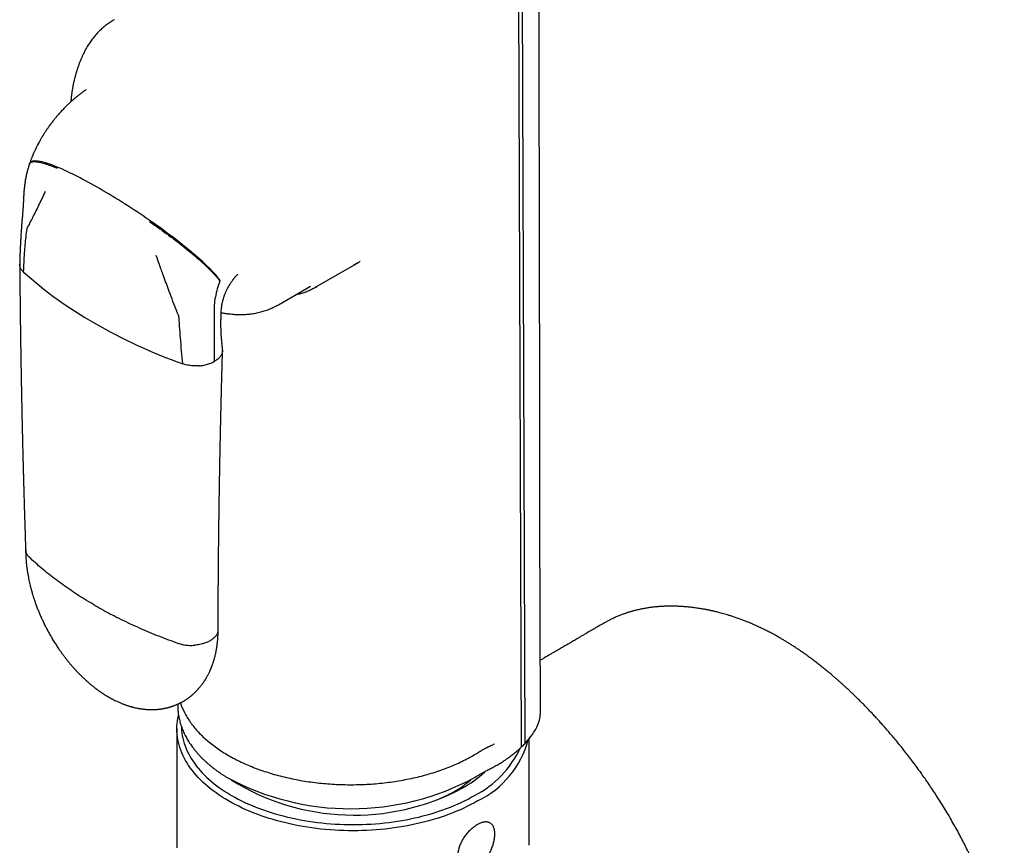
# Model space of a CAD drawing. Header units: millimetres. Extents: x 8 to 734, y 12 to 900.
# Tile 5 of 21: x 640 to 708, y 204 to 260. Entities that reach past the tile are written whole.
import ezdxf

# ---------------------------------------------------------------- set-up
doc = ezdxf.new("R2010")
doc.units = ezdxf.units.MM

msp = doc.modelspace()

# ---------------------------------------------------------------- linework, layer by layer
at = {"color": 7, "linetype": 'Continuous', "lineweight": 30}
for p, q in [((674.261, 319.944), (674.653, 210.621)), ((674.499, 320.092), (674.89, 210.847)), ((641.167, 250.38), (641.15, 250.331)), ((640.827, 248.957), (640.827, 248.957)), ((640.754, 248.121), (640.754, 248.122)), ((660.592, 241.91), (663.562, 243.625)), ((658.115, 240.745), (660.3, 242.006)), ((653.756, 239.327), (653.756, 240.547)), ((654.983, 240.096), (654.987, 240.096)), ((653.756, 239.124), (653.756, 239.327)), ((653.756, 236.888), (653.756, 239.124)), ((680.327, 219.088), (680.322, 219.085)), ((651.244, 213.551), (651.244, 213.491)), ((651.193, 211.862), (651.193, 203.942)), ((675.193, 203.942), (675.193, 211.215)), ((671.506, 208.577), (671.568, 208.615)), ((671.568, 208.615), (671.602, 208.635))]:
    msp.add_line(p, q, dxfattribs=at)
at = {"color": 7, "linetype": 'Continuous', "lineweight": 30, "flags": 128}
for points in [[(675.948, 212.869), (675.924, 226.114), (675.91, 233.445), (675.846, 269.551), (675.802, 294.432), (675.787, 303.271), (675.778, 308.581), (675.755, 322.006)], [(671.678, 206.964), (671.453, 206.837), (671.223, 206.714), (670.986, 206.595), (670.745, 206.479), (670.498, 206.366), (670.246, 206.258), (669.99, 206.153), (669.729, 206.052), (669.463, 205.956), (669.193, 205.863), (668.919, 205.774), (668.641, 205.69), (668.359, 205.61), (668.074, 205.534), (667.785, 205.462), (667.493, 205.395), (667.199, 205.332), (666.901, 205.274), (666.601, 205.22), (666.299, 205.171), (665.994, 205.126), (665.688, 205.086), (665.38, 205.051), (665.07, 205.02), (664.759, 204.994), (664.447, 204.973), (664.134, 204.956), (663.821, 204.944), (663.507, 204.937), (663.193, 204.935), (662.879, 204.937), (662.565, 204.944), (662.251, 204.956), (661.939, 204.973), (661.627, 204.994), (661.316, 205.02), (661.006, 205.051), (660.698, 205.086), (660.392, 205.126), (660.087, 205.171), (659.785, 205.22), (659.485, 205.274), (659.187, 205.332), (658.893, 205.395), (658.601, 205.462), (658.312, 205.534), (658.027, 205.61), (657.745, 205.69), (657.467, 205.774), (657.193, 205.863), (656.923, 205.956), (656.657, 206.052), (656.396, 206.153), (656.14, 206.258), (655.888, 206.366), (655.641, 206.479), (655.4, 206.595), (655.163, 206.714), (654.933, 206.837), (654.708, 206.964), (654.488, 207.094), (654.275, 207.227), (654.068, 207.363), (653.867, 207.503), (653.673, 207.645), (653.485, 207.79), (653.303, 207.938), (653.129, 208.089), (652.961, 208.243), (652.801, 208.399), (652.647, 208.557), (652.501, 208.717), (652.362, 208.88), (652.23, 209.045), (652.106, 209.211), (651.99, 209.38), (651.881, 209.55), (651.78, 209.722), (651.687, 209.895), (651.602, 210.069), (651.525, 210.245), (651.455, 210.422), (651.394, 210.6), (651.341, 210.779), (651.296, 210.958), (651.259, 211.138), (651.23, 211.319), (651.209, 211.5), (651.197, 211.681), (651.193, 211.862), (651.197, 212.044), (651.209, 212.225), (651.23, 212.406), (651.259, 212.586), (651.296, 212.766), (651.302, 212.793)], [(651.494, 212.035), (651.497, 211.93), (651.509, 211.754), (651.529, 211.577), (651.557, 211.401), (651.593, 211.226), (651.637, 211.051), (651.689, 210.876), (651.749, 210.703), (651.816, 210.53), (651.892, 210.359), (651.975, 210.189), (652.066, 210.02), (652.164, 209.853), (652.27, 209.687), (652.384, 209.522), (652.504, 209.36), (652.633, 209.199), (652.768, 209.041), (652.911, 208.884), (653.06, 208.73), (653.217, 208.578), (653.381, 208.429), (653.551, 208.282), (653.727, 208.137), (653.911, 207.995), (654.1, 207.857), (654.296, 207.721), (654.498, 207.588), (654.706, 207.458), (654.92, 207.331), (655.139, 207.208), (655.364, 207.088), (655.594, 206.971), (655.83, 206.858), (656.07, 206.749), (656.316, 206.643), (656.566, 206.541), (656.821, 206.443), (657.08, 206.348), (657.343, 206.258), (657.61, 206.171), (657.881, 206.089), (658.156, 206.011), (658.434, 205.937), (658.716, 205.867), (659, 205.802), (659.287, 205.74), (659.577, 205.684), (659.87, 205.631), (660.165, 205.583), (660.462, 205.54), (660.76, 205.501), (661.061, 205.466), (661.363, 205.436), (661.666, 205.411), (661.97, 205.39), (662.275, 205.374), (662.581, 205.362), (662.887, 205.355), (663.193, 205.353), (663.499, 205.355), (663.805, 205.362), (664.111, 205.374), (664.416, 205.39), (664.72, 205.411), (665.023, 205.436), (665.325, 205.466), (665.626, 205.501), (665.924, 205.54), (666.221, 205.583), (666.516, 205.631), (666.808, 205.684), (667.099, 205.74), (667.386, 205.802), (667.67, 205.867), (667.952, 205.937), (668.23, 206.011), (668.505, 206.089), (668.776, 206.171), (669.043, 206.258), (669.306, 206.348), (669.565, 206.443), (669.82, 206.541), (670.07, 206.643), (670.315, 206.749), (670.556, 206.858), (670.792, 206.971), (671.022, 207.088), (671.247, 207.208), (671.466, 207.331)], [(651.193, 203.942), (651.197, 203.76)]]:
    msp.add_lwpolyline(points, dxfattribs=at)
at = {"color": 7, "linetype": 'Continuous', "lineweight": 30}
for centre, radius, start, end in [((659.229, 263.534), 27.651, 227.99493, 240.35918), ((659.496, 240.29), 5.76, 159.0144, 170.28016), ((658.674, 245.231), 3.835, 297.86917, 302.16979), ((664.637, 272.902), 38.468, 240.25894, 250.17665), ((668.842, 212.82), 6.507, 295.84263, 344.97148), ((668.28, 213.524), 6.964, 297.22731, 334.80967), ((666.603, 214.905), 8.142, 299.53906, 313.00977), ((663.043, 224.179), 17.75, 241.65478, 298.46603), ((663.253, 221.745), 15.751, 237.93969, 297.87663)]:
    msp.add_arc(centre, radius, start, end, dxfattribs=at)
for start_param, end_param in [(2.460092, 3.182405), (1.949101, 2.460092), (1.43811, 1.949101), (0.378304, 1.43811)]:
    msp.add_ellipse((647.769, 246.067), major_axis=(6.58, -4.358), ratio=0.154614, start_param=start_param, end_param=end_param, dxfattribs=at)
for points, knots in [([(646.916, 260.144), (646.878, 260.122), (646.793, 260.072), (646.662, 259.988), (646.524, 259.893), (646.389, 259.794), (646.257, 259.689), (646.129, 259.58), (646.003, 259.466), (645.882, 259.348), (645.763, 259.225), (645.649, 259.097), (645.537, 258.965), (645.43, 258.828), (645.326, 258.687), (645.226, 258.542), (645.129, 258.392), (645.037, 258.237), (644.949, 258.079), (644.865, 257.919), (644.814, 257.811), (644.789, 257.758)], [0, 0, 0, 0, 0.040625, 0.092802, 0.144987, 0.19721, 0.249502, 0.301892, 0.354408, 0.40708, 0.459933, 0.512993, 0.566284, 0.619827, 0.673642, 0.727747, 0.782155, 0.836879, 0.891927, 0.947304, 1, 1, 1, 1]), ([(644.79, 257.76), (644.762, 257.699), (644.703, 257.571), (644.621, 257.375), (644.54, 257.169), (644.464, 256.961), (644.393, 256.75), (644.327, 256.535), (644.266, 256.318), (644.21, 256.097), (644.158, 255.873), (644.112, 255.647), (644.071, 255.418), (644.035, 255.186), (644.004, 254.951), (643.981, 254.742), (643.971, 254.61), (643.966, 254.557)], [0, 0, 0, 0, 0.060604, 0.126613, 0.19301, 0.259811, 0.327035, 0.394695, 0.462806, 0.531377, 0.600417, 0.66993, 0.739917, 0.810373, 0.881292, 0.952659, 1, 1, 1, 1]), ([(644.64, 255.115), (644.609, 255.091), (644.552, 255.048), (644.476, 254.989), (644.415, 254.94), (644.365, 254.9), (644.324, 254.866), (644.281, 254.83), (644.232, 254.789), (644.176, 254.741), (644.122, 254.696), (644.074, 254.653), (644.024, 254.609), (643.969, 254.559), (643.915, 254.51), (643.866, 254.465), (643.819, 254.421), (643.767, 254.372), (643.695, 254.302), (643.6, 254.209), (643.494, 254.101), (643.388, 253.989), (643.283, 253.877), (643.179, 253.761), (643.082, 253.651), (643.003, 253.557), (642.935, 253.476), (642.87, 253.397), (642.804, 253.315), (642.734, 253.225), (642.659, 253.128), (642.58, 253.023), (642.5, 252.913), (642.429, 252.813), (642.368, 252.725), (642.314, 252.645), (642.261, 252.566), (642.209, 252.487), (642.159, 252.41), (642.118, 252.345), (642.087, 252.294), (642.065, 252.259), (642.045, 252.226), (642.022, 252.189), (641.991, 252.137), (641.95, 252.068), (641.899, 251.98), (641.841, 251.877), (641.775, 251.757), (641.731, 251.672), (641.707, 251.627)], [0, 0, 0, 0, 0.025334, 0.046262, 0.062768, 0.076238, 0.08763, 0.097646, 0.112069, 0.129559, 0.145268, 0.157684, 0.171397, 0.188646, 0.20561, 0.218985, 0.231661, 0.247534, 0.26501, 0.296758, 0.333675, 0.363709, 0.396533, 0.433609, 0.464696, 0.491775, 0.513321, 0.533686, 0.557753, 0.582179, 0.607693, 0.637594, 0.668203, 0.696587, 0.717573, 0.738515, 0.759736, 0.780652, 0.801164, 0.819563, 0.830903, 0.840138, 0.846849, 0.856339, 0.868606, 0.886986, 0.90934, 0.935649, 0.965883, 1, 1, 1, 1]), ([(645.017, 255.388), (645.01, 255.384), (644.99, 255.37), (644.96, 255.349), (644.926, 255.325), (644.891, 255.3), (644.848, 255.269), (644.791, 255.228), (644.72, 255.175), (644.668, 255.136), (644.64, 255.115)], [0, 0, 0, 0, 0.050423, 0.154867, 0.236879, 0.317947, 0.430284, 0.581456, 0.771384, 1, 1, 1, 1]), ([(641.707, 251.627), (641.694, 251.601), (641.67, 251.555), (641.638, 251.492), (641.615, 251.445), (641.598, 251.412), (641.586, 251.386), (641.575, 251.363), (641.563, 251.338), (641.55, 251.31), (641.535, 251.28), (641.514, 251.235), (641.488, 251.178), (641.458, 251.112), (641.433, 251.055), (641.411, 251.006), (641.392, 250.962), (641.372, 250.914), (641.348, 250.857), (641.319, 250.785), (641.286, 250.702), (641.249, 250.605), (641.208, 250.497), (641.181, 250.421), (641.167, 250.381)], [0, 0, 0, 0, 0.062567, 0.112948, 0.150684, 0.177043, 0.194194, 0.212212, 0.232413, 0.254781, 0.279297, 0.305941, 0.363777, 0.4165, 0.463943, 0.5011, 0.534355, 0.569212, 0.615316, 0.672633, 0.739563, 0.816705, 0.903668, 1, 1, 1, 1]), ([(641.15, 250.331), (641.12, 250.236), (641.059, 250.046), (640.982, 249.765), (640.918, 249.489), (640.864, 249.22), (640.838, 249.045), (640.825, 248.958)], [0, 0, 0, 0, 0.203384, 0.405591, 0.606088, 0.804389, 1, 1, 1, 1]), ([(641.152, 250.329), (641.156, 250.34), (641.165, 250.373), (641.201, 250.413), (641.26, 250.45), (641.337, 250.473), (641.434, 250.485), (641.549, 250.484), (641.682, 250.47), (641.832, 250.444), (642, 250.404), (642.183, 250.352), (642.38, 250.288), (642.59, 250.214), (642.812, 250.128), (642.968, 250.064), (643.046, 250.031)], [0, 0, 0, 0, 0.031871, 0.092697, 0.15605, 0.221995, 0.290548, 0.361676, 0.4353, 0.511303, 0.589532, 0.669789, 0.750364, 0.832432, 0.915734, 1, 1, 1, 1]), ([(640.826, 248.959), (640.814, 248.863), (640.79, 248.672), (640.766, 248.393), (640.756, 248.213), (640.752, 248.123)], [0, 0, 0, 0, 0.335318, 0.668853, 1, 1, 1, 1]), ([(642.228, 248.455), (642.149, 248.293), (642.05, 248.089), (641.933, 247.845), (641.874, 247.722), (641.835, 247.641), (641.816, 247.6)], [0, 0, 0, 0, 0.565773, 0.711544, 0.856294, 1, 1, 1, 1]), ([(640.752, 248.124), (640.749, 248.068), (640.745, 247.961), (640.737, 247.81), (640.73, 247.678), (640.723, 247.563), (640.717, 247.466), (640.713, 247.392), (640.709, 247.329), (640.704, 247.265), (640.699, 247.188), (640.692, 247.097), (640.684, 246.992), (640.675, 246.872), (640.664, 246.738), (640.655, 246.643), (640.65, 246.594)], [0, 0, 0, 0, 0.108642, 0.206951, 0.294434, 0.370676, 0.435341, 0.488164, 0.522711, 0.564269, 0.614184, 0.672744, 0.740252, 0.817044, 0.903492, 1, 1, 1, 1]), ([(641.816, 247.6), (641.748, 247.459), (641.613, 247.178), (641.421, 246.794), (641.243, 246.446), (641.134, 246.237), (641.08, 246.134)], [0, 0, 0, 0, 0.285391, 0.566308, 0.784253, 1, 1, 1, 1]), ([(640.622, 246.319), (640.616, 246.236), (640.605, 246.078), (640.59, 245.851), (640.577, 245.642), (640.565, 245.454), (640.555, 245.285), (640.547, 245.136), (640.54, 245.007), (640.534, 244.899), (640.529, 244.81), (640.526, 244.743), (640.523, 244.694), (640.522, 244.66), (640.52, 244.625), (640.518, 244.581), (640.516, 244.524), (640.513, 244.454), (640.509, 244.366), (640.505, 244.26), (640.5, 244.136), (640.495, 243.997), (640.491, 243.844), (640.487, 243.676), (640.484, 243.56), (640.483, 243.499)], [0, 0, 0, 0, 0.0852342, 0.1642538, 0.2368863, 0.3029716, 0.3623627, 0.4149275, 0.4605459, 0.499081, 0.5308814, 0.5565932, 0.5712269, 0.582745, 0.5935117, 0.6089219, 0.6291947, 0.6543401, 0.683815, 0.723151, 0.7678264, 0.8178486, 0.873221, 0.9339412, 1, 1, 1, 1]), ([(640.65, 246.594), (640.648, 246.571), (640.643, 246.525), (640.637, 246.457), (640.628, 246.39), (640.624, 246.343), (640.622, 246.319)], [0, 0, 0, 0, 0.24656, 0.494414, 0.741571, 1, 1, 1, 1]), ([(649.317, 246.411), (649.436, 246.329), (649.671, 246.166), (650.023, 245.916), (650.37, 245.664), (650.711, 245.413), (651.044, 245.162), (651.361, 244.919), (651.66, 244.683), (651.941, 244.456), (652.21, 244.235), (652.464, 244.02), (652.691, 243.823), (652.892, 243.644), (653.068, 243.483), (653.232, 243.328), (653.385, 243.179), (653.527, 243.037), (653.665, 242.893), (653.797, 242.749), (653.92, 242.607), (654.028, 242.474), (654.088, 242.393), (654.118, 242.353)], [0, 0, 0, 0, 0.067018, 0.133189, 0.198263, 0.262004, 0.324192, 0.384635, 0.439883, 0.493338, 0.544924, 0.594598, 0.642351, 0.680699, 0.717767, 0.753616, 0.788385, 0.822155, 0.855, 0.892632, 0.929241, 0.964979, 1, 1, 1, 1]), ([(640.959, 245.9), (640.937, 245.72), (640.893, 245.357), (640.839, 244.811), (640.791, 244.231), (640.751, 243.622), (640.734, 243.198), (640.725, 242.986)], [0, 0, 0, 0, 0.1859016, 0.3729465, 0.5608081, 0.7811122, 1, 1, 1, 1]), ([(641.08, 246.134), (641.069, 246.112), (641.046, 246.068), (641.017, 246.013), (640.986, 245.981), (640.967, 245.947), (640.962, 245.916), (640.959, 245.9)], [0, 0, 0, 0, 0.279156, 0.5603401, 0.711116, 0.8565617, 1, 1, 1, 1]), ([(640.483, 243.484), (640.485, 243.289), (640.488, 242.906), (640.493, 242.339), (640.498, 241.789), (640.504, 241.255), (640.51, 240.741), (640.516, 240.245), (640.522, 239.768), (640.528, 239.308), (640.534, 238.859), (640.54, 238.424), (640.547, 238.003), (640.553, 237.597), (640.559, 237.208), (640.565, 236.835), (640.571, 236.479), (640.577, 236.139), (640.583, 235.815), (640.589, 235.507), (640.594, 235.215), (640.599, 234.94), (640.604, 234.678), (640.609, 234.428), (640.615, 234.156), (640.621, 233.864), (640.627, 233.554), (640.633, 233.258), (640.64, 232.956), (640.647, 232.65), (640.654, 232.344), (640.659, 232.102), (640.663, 231.922), (640.666, 231.797), (640.669, 231.676), (640.672, 231.553), (640.675, 231.418), (640.679, 231.263), (640.683, 231.087), (640.688, 230.895), (640.693, 230.687), (640.699, 230.463), (640.705, 230.222), (640.711, 229.965), (640.718, 229.693), (640.726, 229.403), (640.734, 229.098), (640.743, 228.777), (640.752, 228.439), (640.762, 228.085), (640.773, 227.715), (640.784, 227.329), (640.796, 226.92), (640.809, 226.488), (640.823, 226.032), (640.838, 225.559), (640.854, 225.067), (640.871, 224.559), (640.882, 224.214), (640.888, 224.038)], [0, 0, 0, 0, 0.0297707, 0.0587154, 0.0868339, 0.1141263, 0.1405925, 0.165782, 0.1901745, 0.21377, 0.2365685, 0.2590108, 0.2806231, 0.3014056, 0.3213582, 0.3404809, 0.3587736, 0.3762365, 0.3928694, 0.4086724, 0.4236455, 0.4377887, 0.4511166, 0.463957, 0.4764447, 0.4930395, 0.5089674, 0.5242285, 0.5388227, 0.5555831, 0.5713681, 0.5861776, 0.5928209, 0.5992474, 0.6054571, 0.6115525, 0.6182004, 0.6264143, 0.6354663, 0.6453562, 0.656084, 0.6676499, 0.6800537, 0.6932955, 0.7073753, 0.722293, 0.7380486, 0.7546422, 0.7720738, 0.7903432, 0.8094505, 0.8293958, 0.8501789, 0.8728503, 0.8964413, 0.9209518, 0.9463817, 0.9727312, 1, 1, 1, 1]), ([(640.725, 242.986), (640.7, 243.011), (640.649, 243.062), (640.588, 243.145), (640.539, 243.232), (640.504, 243.326), (640.484, 243.415), (640.485, 243.474), (640.485, 243.499)], [0, 0, 0, 0, 0.1612126, 0.3273632, 0.4980868, 0.6729099, 0.8598062, 1, 1, 1, 1]), ([(650.275, 242.717), (650.229, 242.843), (650.137, 243.096), (649.973, 243.554), (649.856, 243.887), (649.785, 244.092)], [0, 0, 0, 0, 0.275254, 0.554259, 1, 1, 1, 1]), ([(663.681, 243.694), (663.666, 243.685), (663.629, 243.663), (663.556, 243.619), (663.462, 243.563), (663.349, 243.498), (663.25, 243.442), (663.188, 243.408), (663.169, 243.398)], [0, 0, 0, 0, 0.093824, 0.246883, 0.436804, 0.64968, 0.89602, 1, 1, 1, 1]), ([(654.851, 242.208), (654.871, 242.239), (654.906, 242.293), (654.954, 242.363), (654.993, 242.418), (655.027, 242.464), (655.062, 242.51), (655.1, 242.558), (655.14, 242.607), (655.177, 242.65), (655.205, 242.682), (655.227, 242.706), (655.246, 242.726), (655.264, 242.745), (655.278, 242.759), (655.289, 242.769), (655.298, 242.778), (655.311, 242.79), (655.327, 242.804), (655.335, 242.811), (655.336, 242.811), (655.336, 242.811), (655.336, 242.811)], [0, 0, 0, 0, 0.078016, 0.140753, 0.188678, 0.23213, 0.276002, 0.331433, 0.388005, 0.445763, 0.49774, 0.530149, 0.570655, 0.615785, 0.650992, 0.675671, 0.702773, 0.736323, 0.821401, 0.902877, 0.985694, 1, 1, 1, 1]), ([(651.179, 240.304), (651.094, 240.525), (650.924, 240.97), (650.723, 241.505), (650.573, 241.907), (650.474, 242.176), (650.374, 242.446), (650.308, 242.626), (650.275, 242.717)], [0, 0, 0, 0, 0.27496, 0.553582, 0.664138, 0.775368, 0.887316, 1, 1, 1, 1]), ([(654.215, 240.336), (654.218, 240.383), (654.224, 240.473), (654.24, 240.609), (654.259, 240.74), (654.282, 240.863), (654.307, 240.972), (654.331, 241.068), (654.354, 241.149), (654.377, 241.224), (654.399, 241.29), (654.42, 241.35), (654.444, 241.413), (654.473, 241.487), (654.509, 241.571), (654.548, 241.657), (654.592, 241.749), (654.643, 241.849), (654.702, 241.96), (654.773, 242.083), (654.824, 242.165), (654.851, 242.208)], [0, 0, 0, 0, 0.080576, 0.155979, 0.2259, 0.290112, 0.348475, 0.392593, 0.432694, 0.468978, 0.501727, 0.531339, 0.559225, 0.601935, 0.645945, 0.691346, 0.738278, 0.791291, 0.852526, 0.922071, 1, 1, 1, 1]), ([(659.317, 241.439), (659.347, 241.444), (659.428, 241.46), (659.559, 241.491), (659.708, 241.532), (659.855, 241.578), (659.999, 241.629), (660.141, 241.685), (660.28, 241.747), (660.387, 241.798), (660.447, 241.831), (660.462, 241.839)], [0, 0, 0, 0, 0.073681, 0.200043, 0.326278, 0.452394, 0.578401, 0.704313, 0.830144, 0.955911, 1, 1, 1, 1]), ([(653.756, 240.547), (653.757, 240.61), (653.759, 240.737), (653.773, 240.921), (653.792, 241.096), (653.81, 241.207), (653.818, 241.263)], [0, 0, 0, 0, 0.272402, 0.550861, 0.773729, 1, 1, 1, 1]), ([(651.33, 239.913), (651.326, 239.937), (651.319, 239.986), (651.281, 240.058), (651.243, 240.135), (651.212, 240.218), (651.19, 240.275), (651.179, 240.304)], [0, 0, 0, 0, 0.182398, 0.370964, 0.560891, 0.780534, 1, 1, 1, 1]), ([(654.3, 237.681), (654.298, 237.705), (654.295, 237.748), (654.29, 237.804), (654.287, 237.848), (654.283, 237.889), (654.278, 237.947), (654.272, 238.018), (654.266, 238.089), (654.261, 238.145), (654.257, 238.192), (654.252, 238.245), (654.246, 238.307), (654.239, 238.382), (654.232, 238.459), (654.226, 238.529), (654.221, 238.585), (654.217, 238.646), (654.212, 238.716), (654.208, 238.794), (654.204, 238.879), (654.2, 238.971), (654.197, 239.072), (654.195, 239.174), (654.193, 239.273), (654.193, 239.358), (654.193, 239.431), (654.193, 239.499), (654.193, 239.578), (654.194, 239.671), (654.196, 239.778), (654.199, 239.899), (654.202, 240.032), (654.208, 240.18), (654.213, 240.282), (654.215, 240.336)], [0, 0, 0, 0, 0.026692, 0.046997, 0.061187, 0.075655, 0.092448, 0.126342, 0.155284, 0.173067, 0.190575, 0.209681, 0.234109, 0.263944, 0.29901, 0.327563, 0.349938, 0.371141, 0.4045, 0.437114, 0.468545, 0.504103, 0.543221, 0.581772, 0.618931, 0.654623, 0.677744, 0.701583, 0.73015, 0.763688, 0.802182, 0.844766, 0.892011, 0.943806, 1, 1, 1, 1]), ([(654.209, 240.201), (654.231, 240.197), (654.327, 240.179), (654.498, 240.152), (654.723, 240.123), (654.885, 240.104), (654.973, 240.098), (654.986, 240.097)], [0, 0, 0, 0, 0.08325, 0.374264, 0.663323, 0.950485, 1, 1, 1, 1]), ([(654.982, 240.097), (655.029, 240.093), (655.138, 240.083), (655.309, 240.075), (655.493, 240.071), (655.677, 240.073), (655.858, 240.081), (656.037, 240.095), (656.214, 240.114), (656.389, 240.138), (656.561, 240.169), (656.732, 240.204), (656.899, 240.245), (657.065, 240.292), (657.227, 240.344), (657.388, 240.401), (657.545, 240.463), (657.7, 240.53), (657.851, 240.602), (657.99, 240.674), (658.077, 240.724), (658.115, 240.745)], [0, 0, 0, 0, 0.042164, 0.098487, 0.154472, 0.210116, 0.265418, 0.32038, 0.375011, 0.429321, 0.483323, 0.537033, 0.590471, 0.643659, 0.696619, 0.749377, 0.801959, 0.854393, 0.906709, 0.958934, 1, 1, 1, 1]), ([(651.592, 236.713), (651.564, 237.005), (651.509, 237.591), (651.441, 238.45), (651.389, 239.134), (651.358, 239.542), (651.346, 239.706), (651.34, 239.775), (651.335, 239.844), (651.332, 239.89), (651.33, 239.913)], [0, 0, 0, 0, 0.278827, 0.559966, 0.80717, 0.915304, 0.936499, 0.957681, 0.978848, 1, 1, 1, 1]), ([(654.285, 237.495), (654.275, 237.462), (654.256, 237.397), (654.207, 237.301), (654.144, 237.21), (654.067, 237.121), (653.975, 237.037), (653.872, 236.958), (653.795, 236.911), (653.756, 236.888)], [0, 0, 0, 0, 0.143792, 0.287612, 0.430697, 0.572294, 0.718253, 0.861041, 1, 1, 1, 1]), ([(654, 218.612), (654, 218.751), (654.001, 219.024), (654.002, 219.425), (654.004, 219.808), (654.005, 220.173), (654.007, 220.52), (654.009, 220.85), (654.011, 221.154), (654.012, 221.433), (654.014, 221.688), (654.016, 221.928), (654.017, 222.153), (654.019, 222.363), (654.021, 222.559), (654.022, 222.74), (654.024, 222.912), (654.025, 223.082), (654.027, 223.253), (654.028, 223.427), (654.031, 223.686), (654.034, 224.032), (654.038, 224.434), (654.042, 224.811), (654.047, 225.158), (654.051, 225.504), (654.055, 225.843), (654.059, 226.17), (654.064, 226.5), (654.068, 226.833), (654.073, 227.166), (654.078, 227.481), (654.082, 227.746), (654.085, 227.964), (654.088, 228.147), (654.091, 228.336), (654.095, 228.54), (654.098, 228.743), (654.101, 228.941), (654.105, 229.134), (654.108, 229.336), (654.112, 229.547), (654.117, 229.819), (654.123, 230.143), (654.13, 230.512), (654.137, 230.865), (654.144, 231.203), (654.149, 231.475), (654.154, 231.686), (654.157, 231.84), (654.16, 231.991), (654.163, 232.145), (654.167, 232.309), (654.171, 232.487), (654.175, 232.689), (654.18, 232.914), (654.186, 233.165), (654.192, 233.435), (654.199, 233.723), (654.206, 234.031), (654.214, 234.358), (654.223, 234.704), (654.232, 235.069), (654.242, 235.453), (654.252, 235.853), (654.264, 236.27), (654.276, 236.703), (654.288, 237.155), (654.297, 237.462), (654.302, 237.619)], [0, 0, 0, 0, 0.022175, 0.043404, 0.063687, 0.083024, 0.101415, 0.118859, 0.135357, 0.149649, 0.163146, 0.175847, 0.187754, 0.198865, 0.209181, 0.218702, 0.227586, 0.236517, 0.245574, 0.254759, 0.26407, 0.28652, 0.309675, 0.327686, 0.346101, 0.364638, 0.382523, 0.399711, 0.4162, 0.434739, 0.452308, 0.468894, 0.48449, 0.494066, 0.50336, 0.513285, 0.524015, 0.535551, 0.54518, 0.555305, 0.565928, 0.577048, 0.588592, 0.60878, 0.628147, 0.646691, 0.664413, 0.681314, 0.689602, 0.697678, 0.70554, 0.713355, 0.721892, 0.731251, 0.74143, 0.753575, 0.766713, 0.780845, 0.795969, 0.812086, 0.829196, 0.847299, 0.866395, 0.886484, 0.907566, 0.929238, 0.951868, 0.975455, 1, 1, 1, 1]), ([(654.299, 237.681), (654.3, 237.653), (654.304, 237.591), (654.292, 237.529), (654.285, 237.495)], [0, 0, 0, 0, 0.444611, 1, 1, 1, 1]), ([(652.706, 236.583), (652.762, 236.589), (652.875, 236.6), (653.04, 236.628), (653.2, 236.664), (653.353, 236.709), (653.498, 236.762), (653.635, 236.821), (653.716, 236.866), (653.756, 236.888)], [0, 0, 0, 0, 0.143792, 0.287612, 0.430697, 0.572294, 0.718253, 0.861041, 1, 1, 1, 1]), ([(652.706, 236.583), (652.649, 236.579), (652.536, 236.572), (652.367, 236.573), (652.201, 236.583), (652.038, 236.602), (651.88, 236.631), (651.73, 236.667), (651.637, 236.698), (651.592, 236.713)], [0, 0, 0, 0, 0.147667, 0.293813, 0.437783, 0.578999, 0.723452, 0.863901, 1, 1, 1, 1]), ([(640.888, 224.048), (640.888, 224.01), (640.888, 223.938), (640.891, 223.837), (640.893, 223.75), (640.896, 223.685), (640.898, 223.64), (640.899, 223.61), (640.901, 223.584), (640.903, 223.543), (640.907, 223.479), (640.913, 223.386), (640.922, 223.273), (640.934, 223.144), (640.948, 223.006), (640.965, 222.871), (640.982, 222.739), (641.005, 222.581), (641.035, 222.399), (641.072, 222.195), (641.111, 222.003), (641.151, 221.818), (641.187, 221.667), (641.216, 221.549), (641.238, 221.464), (641.258, 221.389), (641.275, 221.326), (641.289, 221.276), (641.301, 221.231), (641.319, 221.167), (641.346, 221.076), (641.382, 220.954), (641.43, 220.8), (641.492, 220.613), (641.569, 220.392), (641.657, 220.151), (641.754, 219.905), (641.857, 219.657), (641.967, 219.407), (642.087, 219.148), (642.214, 218.887), (642.347, 218.631), (642.49, 218.367), (642.644, 218.098), (642.81, 217.824), (642.977, 217.561), (643.137, 217.321), (643.289, 217.104), (643.432, 216.908), (643.573, 216.721), (643.709, 216.548), (643.838, 216.39), (643.945, 216.262), (644.031, 216.161), (644.099, 216.084), (644.162, 216.013), (644.213, 215.957), (644.251, 215.915), (644.277, 215.887), (644.303, 215.859), (644.336, 215.823), (644.38, 215.776), (644.435, 215.719), (644.5, 215.651), (644.577, 215.574), (644.66, 215.491), (644.772, 215.382), (644.905, 215.257), (645.051, 215.125), (645.181, 215.011), (645.295, 214.915), (645.399, 214.829), (645.484, 214.761), (645.553, 214.707), (645.606, 214.665), (645.656, 214.628), (645.701, 214.594), (645.745, 214.561), (645.792, 214.527), (645.846, 214.487), (645.909, 214.443), (645.978, 214.395), (646.049, 214.346), (646.144, 214.283), (646.259, 214.209), (646.398, 214.123), (646.538, 214.04), (646.682, 213.958), (646.827, 213.881), (646.967, 213.81), (647.093, 213.749), (647.203, 213.699), (647.3, 213.656), (647.396, 213.616), (647.478, 213.583), (647.55, 213.555), (647.614, 213.53), (647.686, 213.504), (647.758, 213.479), (647.823, 213.457), (647.881, 213.438), (647.941, 213.42), (648.009, 213.399), (648.083, 213.378), (648.157, 213.358), (648.247, 213.334), (648.358, 213.308), (648.474, 213.283), (648.572, 213.264), (648.649, 213.25), (648.724, 213.238), (648.801, 213.227), (648.881, 213.216), (648.965, 213.206), (649.056, 213.198), (649.157, 213.19), (649.258, 213.184), (649.356, 213.18), (649.46, 213.179), (649.567, 213.18), (649.679, 213.183), (649.768, 213.188), (649.838, 213.193), (649.886, 213.198), (649.925, 213.201), (649.959, 213.205), (649.996, 213.209), (650.043, 213.215), (650.097, 213.222), (650.152, 213.23), (650.202, 213.238), (650.251, 213.246), (650.302, 213.255), (650.354, 213.265), (650.402, 213.275), (650.443, 213.284), (650.481, 213.293), (650.521, 213.302), (650.562, 213.313), (650.606, 213.324), (650.651, 213.336), (650.699, 213.35), (650.745, 213.363), (650.784, 213.376), (650.818, 213.387), (650.855, 213.399), (650.898, 213.413), (650.943, 213.429), (650.983, 213.443), (651.02, 213.457), (651.06, 213.473), (651.109, 213.492), (651.162, 213.515), (651.22, 213.539), (651.277, 213.565), (651.33, 213.59), (651.371, 213.61), (651.403, 213.626), (651.438, 213.644), (651.485, 213.668), (651.545, 213.701), (651.589, 213.726), (651.613, 213.74)], [0, 0, 0, 0, 0.006769, 0.013041, 0.018204, 0.022237, 0.024604, 0.02626, 0.02762, 0.02916, 0.033561, 0.039008, 0.045518, 0.053591, 0.061719, 0.069599, 0.077226, 0.084592, 0.097074, 0.108668, 0.119588, 0.130146, 0.140333, 0.145371, 0.150308, 0.154723, 0.158285, 0.160988, 0.1633, 0.165968, 0.171812, 0.17888, 0.186731, 0.198212, 0.210819, 0.224569, 0.239482, 0.25306, 0.267495, 0.282771, 0.298157, 0.313291, 0.32816, 0.345326, 0.362088, 0.378431, 0.394342, 0.407494, 0.42032, 0.432815, 0.44466, 0.455524, 0.465405, 0.47139, 0.476947, 0.482077, 0.486731, 0.48918, 0.491204, 0.492938, 0.495496, 0.499124, 0.503339, 0.508431, 0.514398, 0.521133, 0.52779, 0.540098, 0.551391, 0.560621, 0.569049, 0.576681, 0.583544, 0.587728, 0.591605, 0.595173, 0.598436, 0.601393, 0.6046, 0.608441, 0.61306, 0.617989, 0.622999, 0.62809, 0.638073, 0.647048, 0.657091, 0.667137, 0.676774, 0.686754, 0.695793, 0.702387, 0.708951, 0.715362, 0.72167, 0.725443, 0.729757, 0.73461, 0.739752, 0.744125, 0.747612, 0.751358, 0.75595, 0.76113, 0.766016, 0.770547, 0.778998, 0.787808, 0.793396, 0.798326, 0.802868, 0.808056, 0.813577, 0.818457, 0.82463, 0.831444, 0.838203, 0.844516, 0.850639, 0.858665, 0.865563, 0.872382, 0.876162, 0.879528, 0.882085, 0.883956, 0.886331, 0.889519, 0.893326, 0.897134, 0.900406, 0.903391, 0.906859, 0.910725, 0.913984, 0.916489, 0.918985, 0.921711, 0.924709, 0.927446, 0.930554, 0.934038, 0.937392, 0.940021, 0.942142, 0.944631, 0.947714, 0.951157, 0.954016, 0.95619, 0.959062, 0.962504, 0.966672, 0.970494, 0.974929, 0.979186, 0.982188, 0.983784, 0.986312, 0.989851, 0.99441, 1, 1, 1, 1]), ([(640.89, 224.038), (640.89, 224.026), (640.89, 223.982), (640.906, 223.907), (640.938, 223.813), (640.988, 223.722), (641.05, 223.635), (641.104, 223.582), (641.13, 223.555)], [0, 0, 0, 0, 0.070412, 0.259925, 0.445815, 0.635967, 0.820846, 1, 1, 1, 1]), ([(645.607, 220.275), (645.417, 220.386), (645.038, 220.608), (644.489, 220.953), (643.953, 221.305), (643.435, 221.666), (642.935, 222.033), (642.455, 222.405), (641.996, 222.781), (641.552, 223.164), (641.27, 223.425), (641.13, 223.555)], [0, 0, 0, 0, 0.11173, 0.223589, 0.335552, 0.447591, 0.55968, 0.669791, 0.779898, 0.889976, 1, 1, 1, 1]), ([(645.607, 220.275), (645.799, 220.165), (646.184, 219.947), (646.781, 219.629), (647.391, 219.32), (648.017, 219.021), (648.652, 218.733), (649.296, 218.456), (649.949, 218.19), (650.612, 217.934), (651.064, 217.772), (651.29, 217.69)], [0, 0, 0, 0, 0.11173, 0.223589, 0.335552, 0.447591, 0.55968, 0.669791, 0.779898, 0.889976, 1, 1, 1, 1]), ([(692.293, 218.046), (692.179, 218.111), (691.954, 218.239), (691.623, 218.416), (691.303, 218.58), (690.994, 218.73), (690.697, 218.869), (690.394, 219.002), (690.088, 219.13), (689.781, 219.252), (689.489, 219.361), (689.23, 219.452), (689.001, 219.528), (688.801, 219.592), (688.611, 219.65), (688.43, 219.702), (688.262, 219.748), (688.107, 219.789), (687.967, 219.824), (687.842, 219.855), (687.742, 219.878), (687.667, 219.895), (687.614, 219.907), (687.57, 219.917), (687.536, 219.924), (687.506, 219.931), (687.472, 219.938), (687.427, 219.947), (687.371, 219.959), (687.305, 219.972), (687.223, 219.988), (687.123, 220.007), (687.004, 220.028), (686.871, 220.05), (686.727, 220.073), (686.576, 220.096), (686.371, 220.123), (686.119, 220.153), (685.825, 220.18), (685.549, 220.2), (685.289, 220.212), (685.064, 220.218), (684.872, 220.22), (684.709, 220.219), (684.58, 220.216), (684.482, 220.213), (684.416, 220.211), (684.357, 220.209), (684.311, 220.206), (684.278, 220.205), (684.251, 220.203), (684.221, 220.202), (684.183, 220.199), (684.135, 220.196), (684.078, 220.192), (684.012, 220.188), (683.937, 220.182), (683.848, 220.174), (683.745, 220.164), (683.629, 220.151), (683.508, 220.136), (683.386, 220.12), (683.264, 220.102), (683.143, 220.082), (683.018, 220.061), (682.89, 220.036), (682.757, 220.01), (682.626, 219.981), (682.495, 219.95), (682.381, 219.922), (682.287, 219.897), (682.217, 219.878), (682.157, 219.861), (682.105, 219.846), (682.052, 219.83), (681.994, 219.813), (681.926, 219.792), (681.852, 219.768), (681.768, 219.74), (681.673, 219.707), (681.569, 219.67), (681.456, 219.628), (681.342, 219.583), (681.227, 219.536), (681.114, 219.488), (680.999, 219.436), (680.887, 219.384), (680.782, 219.333), (680.68, 219.282), (680.581, 219.231), (680.487, 219.181), (680.403, 219.134), (680.349, 219.104), (680.325, 219.089)], [0, 0, 0, 0, 0.026067, 0.051294, 0.075687, 0.099251, 0.121988, 0.143903, 0.168677, 0.192313, 0.214812, 0.236176, 0.25245, 0.267997, 0.282818, 0.296911, 0.31025, 0.322326, 0.333309, 0.343198, 0.351993, 0.356781, 0.361059, 0.364535, 0.367194, 0.36922, 0.371664, 0.375298, 0.379745, 0.385006, 0.391082, 0.399377, 0.408826, 0.419431, 0.43119, 0.443599, 0.455758, 0.480915, 0.504844, 0.527543, 0.549012, 0.56925, 0.58356, 0.597239, 0.610289, 0.616222, 0.622015, 0.627196, 0.631104, 0.633733, 0.635596, 0.638069, 0.641337, 0.6454, 0.650259, 0.655913, 0.662362, 0.669606, 0.678858, 0.689132, 0.699768, 0.710423, 0.721097, 0.73179, 0.742501, 0.754306, 0.766134, 0.777986, 0.78986, 0.801624, 0.809113, 0.815631, 0.821178, 0.825761, 0.830077, 0.83605, 0.842388, 0.84917, 0.857318, 0.866423, 0.876487, 0.887508, 0.899488, 0.910204, 0.921587, 0.933515, 0.944885, 0.955434, 0.965163, 0.975577, 0.984853, 0.992993, 1, 1, 1, 1]), ([(680.321, 219.088), (680.224, 219.032), (680.036, 218.923), (679.763, 218.765), (679.506, 218.616), (679.266, 218.477), (679.042, 218.347), (678.838, 218.228), (678.654, 218.121), (678.488, 218.025), (678.338, 217.937), (678.202, 217.858), (678.086, 217.79), (677.989, 217.734), (677.909, 217.687), (677.84, 217.646), (677.78, 217.612), (677.727, 217.581), (677.651, 217.536), (677.542, 217.473), (677.399, 217.389), (677.245, 217.299), (677.08, 217.203), (676.901, 217.098), (676.712, 216.987), (676.458, 216.838), (676.201, 216.687), (676.008, 216.573), (675.941, 216.534)], [0, 0, 0, 0, 0.066093, 0.128418, 0.186977, 0.241769, 0.292794, 0.340052, 0.381159, 0.418917, 0.453327, 0.484387, 0.512098, 0.532633, 0.550842, 0.566725, 0.580282, 0.591642, 0.602968, 0.632602, 0.666362, 0.700633, 0.738314, 0.779404, 0.82351, 0.867843, 0.954004, 1, 1, 1, 1]), ([(651.613, 213.74), (651.641, 213.756), (651.693, 213.786), (651.761, 213.829), (651.814, 213.863), (651.861, 213.894), (651.906, 213.925), (651.95, 213.956), (651.998, 213.991), (652.05, 214.03), (652.104, 214.072), (652.155, 214.112), (652.197, 214.147), (652.233, 214.177), (652.265, 214.205), (652.298, 214.233), (652.332, 214.264), (652.371, 214.3), (652.41, 214.336), (652.444, 214.369), (652.474, 214.399), (652.503, 214.428), (652.536, 214.462), (652.57, 214.498), (652.603, 214.532), (652.63, 214.562), (652.652, 214.586), (652.678, 214.615), (652.711, 214.654), (652.756, 214.706), (652.806, 214.768), (652.858, 214.834), (652.905, 214.896), (652.945, 214.95), (652.982, 215.001), (653.02, 215.056), (653.057, 215.111), (653.09, 215.161), (653.118, 215.206), (653.146, 215.252), (653.177, 215.302), (653.216, 215.368), (653.258, 215.442), (653.301, 215.521), (653.342, 215.6), (653.384, 215.683), (653.419, 215.757), (653.444, 215.812), (653.458, 215.844), (653.471, 215.873), (653.485, 215.906), (653.503, 215.947), (653.524, 215.997), (653.546, 216.053), (653.568, 216.108), (653.587, 216.158), (653.605, 216.206), (653.624, 216.26), (653.645, 216.32), (653.666, 216.382), (653.685, 216.441), (653.701, 216.493), (653.716, 216.542), (653.736, 216.609), (653.76, 216.695), (653.785, 216.793), (653.807, 216.88), (653.824, 216.956), (653.841, 217.031), (653.857, 217.112), (653.876, 217.21), (653.897, 217.326), (653.918, 217.458), (653.937, 217.594), (653.952, 217.725), (653.964, 217.84), (653.972, 217.932), (653.978, 218.009), (653.983, 218.083), (653.988, 218.167), (653.993, 218.26), (653.996, 218.363), (653.999, 218.482), (654, 218.567), (654, 218.613)], [0, 0, 0, 0, 0.0165074, 0.0311637, 0.0438639, 0.0540365, 0.0623226, 0.0716864, 0.0825977, 0.09418, 0.1072801, 0.1195198, 0.1292905, 0.1370047, 0.1449336, 0.1521801, 0.160435, 0.170016, 0.1804354, 0.189185, 0.1959602, 0.2032446, 0.2115526, 0.2213332, 0.2302902, 0.2374386, 0.2428166, 0.2481153, 0.2583375, 0.2706137, 0.2850402, 0.3015913, 0.3160717, 0.3269007, 0.3376133, 0.3505955, 0.3627284, 0.3735085, 0.3829629, 0.3913881, 0.4024179, 0.4145931, 0.43252, 0.4487025, 0.4627761, 0.4799823, 0.4987875, 0.5065082, 0.5125432, 0.517433, 0.5236741, 0.5315796, 0.5411531, 0.5529724, 0.5635182, 0.5727815, 0.5811318, 0.5910463, 0.602765, 0.6150351, 0.6259005, 0.6353352, 0.6437291, 0.6529412, 0.6720259, 0.6907626, 0.7056895, 0.7187386, 0.7312955, 0.7455725, 0.7617435, 0.7829384, 0.8061215, 0.8303038, 0.8529583, 0.8731469, 0.8886367, 0.8994629, 0.9119979, 0.9260116, 0.9413698, 0.9581681, 0.9775984, 1, 1, 1, 1]), ([(653.983, 218.472), (653.973, 218.44), (653.954, 218.374), (653.905, 218.279), (653.842, 218.187), (653.765, 218.099), (653.673, 218.015), (653.57, 217.936), (653.492, 217.889), (653.454, 217.866)], [0, 0, 0, 0, 0.143792, 0.287612, 0.430697, 0.572294, 0.718253, 0.861041, 1, 1, 1, 1]), ([(704.255, 205.116), (704.166, 205.275), (703.991, 205.588), (703.722, 206.048), (703.454, 206.493), (703.187, 206.923), (702.923, 207.336), (702.664, 207.732), (702.408, 208.111), (702.156, 208.477), (701.893, 208.85), (701.618, 209.229), (701.334, 209.612), (701.056, 209.977), (700.786, 210.324), (700.524, 210.653), (700.263, 210.974), (700.004, 211.286), (699.747, 211.588), (699.502, 211.871), (699.268, 212.137), (699.043, 212.387), (698.826, 212.625), (698.589, 212.88), (698.335, 213.148), (698.066, 213.427), (697.809, 213.688), (697.579, 213.916), (697.375, 214.115), (697.195, 214.288), (697.019, 214.455), (696.857, 214.606), (696.708, 214.744), (696.571, 214.868), (696.431, 214.994), (696.282, 215.127), (696.119, 215.27), (695.94, 215.425), (695.747, 215.589), (695.54, 215.762), (695.32, 215.942), (695.093, 216.125), (694.864, 216.305), (694.634, 216.481), (694.405, 216.653), (694.175, 216.821), (693.946, 216.985), (693.717, 217.144), (693.491, 217.298), (693.272, 217.443), (693.065, 217.577), (692.874, 217.697), (692.721, 217.791), (692.602, 217.864), (692.506, 217.921), (692.403, 217.982), (692.331, 218.024), (692.293, 218.046)], [0, 0, 0, 0, 0.028882, 0.057057, 0.084532, 0.111312, 0.137399, 0.16235, 0.186637, 0.210264, 0.233229, 0.259709, 0.285253, 0.309863, 0.333537, 0.356276, 0.378078, 0.400793, 0.422391, 0.442871, 0.462233, 0.480629, 0.498431, 0.515654, 0.538388, 0.560025, 0.580563, 0.600002, 0.61473, 0.628767, 0.6425, 0.65613, 0.666766, 0.677338, 0.687916, 0.699291, 0.711948, 0.725664, 0.74044, 0.756277, 0.773173, 0.79061, 0.807992, 0.825319, 0.842591, 0.859811, 0.876978, 0.894093, 0.911158, 0.92756, 0.943091, 0.957296, 0.970174, 0.977141, 0.983923, 0.991512, 1, 1, 1, 1]), ([(651.29, 217.69), (651.333, 217.676), (651.421, 217.647), (651.564, 217.611), (651.716, 217.583), (651.878, 217.563), (652.048, 217.551), (652.226, 217.549), (652.344, 217.557), (652.403, 217.561)], [0, 0, 0, 0, 0.129821, 0.263618, 0.401098, 0.54188, 0.692383, 0.84534, 1, 1, 1, 1]), ([(653.454, 217.866), (653.416, 217.845), (653.338, 217.802), (653.209, 217.745), (653.069, 217.693), (652.917, 217.647), (652.754, 217.608), (652.581, 217.578), (652.463, 217.566), (652.403, 217.561)], [0, 0, 0, 0, 0.132559, 0.268633, 0.407656, 0.548981, 0.698727, 0.849359, 1, 1, 1, 1]), ([(651.245, 213.49), (651.245, 213.471), (651.244, 213.399), (651.249, 213.275), (651.26, 213.118), (651.276, 212.962), (651.299, 212.806), (651.327, 212.65), (651.361, 212.494), (651.4, 212.339), (651.445, 212.185), (651.496, 212.031), (651.553, 211.878), (651.615, 211.726), (651.683, 211.574), (651.757, 211.423), (651.836, 211.274), (651.921, 211.125), (652.012, 210.978), (652.108, 210.831), (652.209, 210.686), (652.316, 210.543), (652.429, 210.401), (652.546, 210.26), (652.669, 210.121), (652.798, 209.984), (652.931, 209.849), (653.069, 209.716), (653.212, 209.584), (653.361, 209.455), (653.513, 209.327), (653.671, 209.202), (653.833, 209.079), (654, 208.958), (654.172, 208.84), (654.347, 208.724), (654.494, 208.63), (654.584, 208.576), (654.613, 208.559)], [0, 0, 0, 0, 0.01045, 0.038463, 0.066476, 0.094499, 0.122541, 0.150609, 0.178712, 0.206857, 0.23505, 0.263296, 0.291601, 0.319968, 0.348399, 0.376897, 0.40546, 0.43409, 0.462785, 0.491542, 0.520359, 0.549233, 0.578161, 0.607137, 0.636158, 0.66522, 0.694318, 0.723447, 0.752605, 0.781786, 0.810988, 0.840206, 0.869437, 0.898679, 0.927929, 0.957184, 0.986443, 1, 1, 1, 1]), ([(651.44, 213.645), (651.441, 213.643), (651.493, 213.415), (651.705, 212.972), (652.082, 212.324), (652.584, 211.703), (653.187, 211.114), (653.891, 210.562), (654.687, 210.054), (655.566, 209.595), (656.521, 209.189), (657.542, 208.84), (658.618, 208.552), (659.739, 208.328), (660.893, 208.17), (662.068, 208.079), (663.254, 208.057), (664.437, 208.103), (665.607, 208.218), (666.75, 208.4), (667.856, 208.647), (668.914, 208.957), (669.912, 209.327), (670.846, 209.749), (671.401, 210.074), (671.679, 210.236)], [0, 0, 0, 0, 0.000384, 0.045821, 0.091258, 0.136695, 0.182132, 0.227569, 0.273006, 0.318443, 0.363881, 0.409318, 0.454755, 0.500192, 0.545629, 0.591066, 0.636503, 0.68194, 0.727377, 0.772814, 0.818252, 0.863689, 0.909126, 0.954563, 1, 1, 1, 1]), ([(674.883, 210.851), (675.034, 211.02), (675.341, 211.365), (675.662, 211.873), (675.877, 212.356), (675.953, 212.679), (675.944, 212.842), (675.943, 212.869)], [0, 0, 0, 0, 0.2194806, 0.4482738, 0.690597, 0.949588, 1, 1, 1, 1]), ([(671.679, 210.236), (671.687, 210.241), (671.706, 210.253), (671.742, 210.275), (671.791, 210.305), (671.852, 210.341), (671.926, 210.384), (672.014, 210.435), (672.115, 210.491), (672.2, 210.537), (672.263, 210.57), (672.298, 210.589), (672.333, 210.607), (672.368, 210.625), (672.402, 210.642), (672.474, 210.678), (672.575, 210.728), (672.703, 210.789), (672.782, 210.825), (672.819, 210.841)], [0, 0, 0, 0, 0.02235, 0.05612, 0.101308, 0.157916, 0.225943, 0.305388, 0.396253, 0.498537, 0.530118, 0.561106, 0.591502, 0.621305, 0.650516, 0.679135, 0.806071, 0.908283, 1, 1, 1, 1]), ([(673.817, 209.934), (673.915, 210.008), (674.108, 210.154), (674.386, 210.383), (674.563, 210.543), (674.65, 210.622)], [0, 0, 0, 0, 0.342624, 0.675984, 1, 1, 1, 1]), ([(674.652, 210.623), (674.692, 210.66), (674.771, 210.735), (674.849, 210.813), (674.888, 210.852)], [0, 0, 0, 0, 0.499831, 1, 1, 1, 1]), ([(672.772, 209.279), (672.875, 209.335), (673.079, 209.446), (673.354, 209.615), (673.6, 209.777), (673.745, 209.882), (673.817, 209.934)], [0, 0, 0, 0, 0.279988, 0.559981, 0.779988, 1, 1, 1, 1]), ([(671.598, 208.633), (671.657, 208.669), (671.788, 208.748), (672.005, 208.87), (672.246, 209.002), (672.503, 209.137), (672.681, 209.231), (672.772, 209.279)], [0, 0, 0, 0, 0.167723, 0.368957, 0.573604, 0.783413, 1, 1, 1, 1]), ([(668.861, 207.005), (669.134, 207.125), (669.748, 207.394), (670.559, 207.876), (671.041, 208.257), (671.267, 208.437)], [0, 0, 0, 0, 0.296475, 0.668856, 1, 1, 1, 1]), ([(671.679, 205.372), (671.631, 205.343), (671.534, 205.284), (671.402, 205.184), (671.285, 205.085), (671.182, 204.989), (671.081, 204.886), (670.983, 204.776), (670.891, 204.662), (670.804, 204.544), (670.722, 204.42), (670.646, 204.294), (670.579, 204.166), (670.52, 204.038), (670.468, 203.907), (670.425, 203.777), (670.392, 203.648), (670.367, 203.521), (670.353, 203.396), (670.348, 203.273), (670.354, 203.156), (670.369, 203.043), (670.395, 202.936), (670.431, 202.835), (670.475, 202.743), (670.528, 202.659), (670.59, 202.584), (670.66, 202.518), (670.736, 202.464), (670.818, 202.42), (670.907, 202.386), (671, 202.364), (671.096, 202.354), (671.196, 202.355), (671.298, 202.368), (671.402, 202.392), (671.506, 202.428), (671.611, 202.475), (671.715, 202.534), (671.819, 202.603), (671.919, 202.683), (672.017, 202.772), (672.112, 202.871), (672.203, 202.978), (672.288, 203.092), (672.368, 203.212), (672.443, 203.339), (672.513, 203.47), (672.575, 203.603), (672.63, 203.737), (672.68, 203.875), (672.722, 204.013), (672.757, 204.149), (672.785, 204.283), (672.806, 204.415), (672.82, 204.545), (672.826, 204.669), (672.825, 204.788), (672.816, 204.901), (672.8, 205.008), (672.776, 205.106), (672.745, 205.196), (672.707, 205.277), (672.661, 205.348), (672.609, 205.409), (672.551, 205.459), (672.486, 205.499), (672.414, 205.528), (672.338, 205.546), (672.257, 205.553), (672.17, 205.549), (672.078, 205.535), (671.983, 205.51), (671.885, 205.475), (671.784, 205.43), (671.714, 205.391), (671.679, 205.372)], [0, 0, 0, 0, 0.018409, 0.037075, 0.050352, 0.063629, 0.077298, 0.090967, 0.104186, 0.117405, 0.131004, 0.144603, 0.157703, 0.170803, 0.184275, 0.197748, 0.210853, 0.223957, 0.237442, 0.250927, 0.264154, 0.277381, 0.291, 0.304619, 0.317894, 0.331168, 0.344832, 0.358497, 0.371673, 0.384849, 0.398402, 0.411954, 0.425039, 0.438124, 0.451583, 0.465042, 0.478182, 0.491322, 0.504847, 0.518372, 0.53163, 0.544889, 0.55854, 0.572192, 0.585448, 0.598703, 0.612344, 0.625985, 0.63912, 0.652255, 0.665763, 0.679272, 0.692355, 0.705439, 0.718899, 0.732358, 0.74554, 0.758722, 0.772293, 0.785864, 0.799141, 0.812418, 0.826087, 0.839756, 0.852976, 0.866196, 0.879797, 0.893398, 0.906533, 0.919669, 0.933179, 0.94669, 0.959826, 0.972962, 0.986481, 1, 1, 1, 1]), ([(707.552, 196.554), (707.529, 196.65), (707.486, 196.834), (707.42, 197.101), (707.357, 197.35), (707.297, 197.579), (707.241, 197.79), (707.189, 197.979), (707.142, 198.146), (707.1, 198.293), (707.062, 198.422), (707.028, 198.536), (706.999, 198.634), (706.96, 198.764), (706.907, 198.934), (706.834, 199.165), (706.751, 199.424), (706.655, 199.709), (706.567, 199.966), (706.485, 200.195), (706.412, 200.398), (706.33, 200.62), (706.239, 200.861), (706.139, 201.119), (706.03, 201.394), (705.911, 201.685), (705.781, 201.994), (705.639, 202.323), (705.484, 202.671), (705.315, 203.04), (705.132, 203.426), (704.934, 203.828), (704.722, 204.246), (704.495, 204.68), (704.334, 204.972), (704.253, 205.121)], [0, 0, 0, 0, 0.033436, 0.064608, 0.093533, 0.120224, 0.144694, 0.166951, 0.185879, 0.20286, 0.2179, 0.231, 0.242164, 0.252039, 0.275999, 0.301097, 0.332463, 0.365454, 0.400079, 0.421392, 0.444873, 0.470531, 0.498377, 0.528421, 0.560074, 0.593853, 0.629757, 0.667783, 0.708766, 0.75194, 0.79729, 0.844798, 0.894439, 0.946185, 1, 1, 1, 1])]:
    msp.add_open_spline(points, degree=3, knots=knots, dxfattribs=at)

doc.saveas('drawing.dxf')
